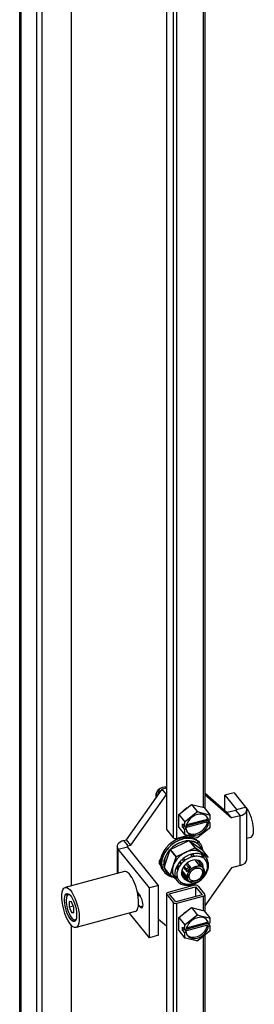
# Model space of a CAD drawing. Extents: x 807 to 1172, y 30 to 260.
# Tile 210 of 214: x 1085.61 to 1089.2, y 215.46 to 230.51. Entities that reach past the tile are written whole.
import ezdxf

# ---------------------------------------------------------------- set-up
doc = ezdxf.new("R2010")
doc.units = 0
doc.header["$LTSCALE"] = 4
doc.header["$MEASUREMENT"] = 0
doc.layers.get('0').update_dxf_attribs({"linetype": 'CONTINUOUS'})

msp = doc.modelspace()

# ---------------------------------------------------------------- linework, layer by layer
for p, q in [((1085.61, 195.67), (1085.61, 239.275)), ((1085.626, 239.252), (1085.626, 195.612)), ((1085.868, 238.952), (1085.868, 195.312)), ((1085.948, 238.973), (1085.948, 195.333)), ((1086.396, 238.762), (1086.396, 217.267)), ((1087.853, 238), (1087.853, 218.137)), ((1087.857, 218.126), (1087.857, 237.989)), ((1088.415, 236.326), (1088.415, 218.467)), ((1088.44, 236.333), (1088.44, 218.449)), ((1087.956, 236.229), (1087.956, 218.004)), ((1088.012, 217.992), (1088.012, 236.025)), ((1087.244, 217.973), (1087.787, 218.744)), ((1087.853, 218.762), (1087.787, 218.744)), ((1087.852, 218.663), (1087.787, 218.744)), ((1088.44, 218.69), (1088.782, 218.387)), ((1088.887, 218.691), (1088.747, 218.653)), ((1088.887, 218.691), (1089.063, 218.473)), ((1087.31, 217.892), (1087.852, 218.663)), ((1087.853, 218.663), (1087.852, 218.663)), ((1088.44, 218.666), (1088.848, 218.306)), ((1088.747, 218.653), (1088.923, 218.435)), ((1088.747, 218.418), (1088.747, 218.653)), ((1088.044, 218.361), (1088.235, 218.512)), ((1088.144, 218.259), (1088.314, 218.393)), ((1088.235, 218.512), (1088.427, 218.464)), ((1088.235, 218.512), (1088.323, 218.404)), ((1088.335, 218.399), (1088.506, 218.356)), ((1088.427, 218.464), (1088.515, 218.356)), ((1088.915, 218.422), (1088.782, 218.387)), ((1088.848, 218.306), (1088.782, 218.387)), ((1088.915, 218.422), (1088.98, 218.341)), ((1088.923, 218.435), (1089.063, 218.473)), ((1088.923, 218.427), (1088.923, 218.435)), ((1089.079, 217.67), (1089.079, 218.431)), ((1088.044, 218.162), (1088.044, 218.361)), ((1088.044, 218.361), (1088.131, 218.252)), ((1088.133, 218.172), (1088.133, 218.239)), ((1088.48, 218.247), (1088.138, 218.155)), ((1088.155, 218.186), (1088.483, 218.274)), ((1088.16, 218.204), (1088.48, 218.29)), ((1088.48, 218.29), (1088.496, 218.27)), ((1088.496, 218.227), (1088.48, 218.247)), ((1088.483, 218.286), (1088.483, 218.274)), ((1088.483, 218.274), (1088.516, 218.232)), ((1088.496, 218.27), (1088.516, 218.276)), ((1088.516, 218.232), (1088.496, 218.227)), ((1088.516, 218.343), (1088.516, 218.276)), ((1088.516, 218.232), (1088.516, 218.165)), ((1088.98, 218.341), (1088.848, 218.306)), ((1088.98, 217.58), (1088.98, 218.341)), ((1087.857, 218.126), (1087.956, 218.004)), ((1088.044, 218.162), (1088.131, 218.053)), ((1088.1, 218.171), (1088.1, 218.214)), ((1088.1, 218.214), (1088.133, 218.172)), ((1088.1, 218.171), (1088.128, 218.178)), ((1088.133, 218.129), (1088.1, 218.171)), ((1088.133, 218.172), (1088.154, 218.178)), ((1088.154, 218.135), (1088.133, 218.129)), ((1088.133, 218.062), (1088.133, 218.129)), ((1088.138, 218.155), (1088.154, 218.135)), ((1088.506, 218.146), (1088.335, 218.011)), ((1087.198, 217.96), (1087.244, 217.973)), ((1087.198, 217.96), (1087.264, 217.879)), ((1087.31, 217.892), (1087.244, 217.973)), ((1087.909, 217.826), (1088.198, 217.961)), ((1088.184, 218.038), (1088.012, 217.992)), ((1088.314, 218.006), (1088.144, 218.048)), ((1088.198, 217.961), (1088.29, 217.847)), ((1088.198, 217.961), (1088.397, 217.817)), ((1088.29, 217.847), (1088.198, 217.961)), ((1088.314, 217.972), (1088.331, 217.951)), ((1088.331, 217.951), (1088.325, 217.918)), ((1088.325, 217.918), (1088.331, 217.951)), ((1089.079, 217.997), (1089.143, 218.014)), ((1087.099, 217.871), (1087.099, 217.456)), ((1087.115, 217.829), (1087.256, 217.866)), ((1087.592, 217.238), (1087.115, 217.829)), ((1087.115, 217.46), (1087.115, 217.829)), ((1087.733, 217.276), (1087.256, 217.866)), ((1087.264, 217.879), (1087.31, 217.892)), ((1087.264, 217.857), (1087.264, 217.879)), ((1087.818, 217.548), (1087.909, 217.826)), ((1087.909, 217.826), (1088, 217.713)), ((1088, 217.713), (1087.909, 217.826)), ((1088.29, 217.847), (1088, 217.713)), ((1088, 217.713), (1088.145, 217.78)), ((1088.145, 217.78), (1088.29, 217.847)), ((1088.29, 217.847), (1088.389, 217.775)), ((1088.489, 217.703), (1088.29, 217.847)), ((1088.397, 217.817), (1088.489, 217.703)), ((1088, 217.713), (1087.91, 217.434)), ((1087.955, 217.574), (1088, 217.713)), ((1088.049, 217.629), (1088.074, 217.598)), ((1088.054, 217.721), (1088.054, 217.721)), ((1088.059, 217.642), (1088.084, 217.611)), ((1088.075, 217.738), (1088.075, 217.738)), ((1088.116, 217.644), (1088.092, 217.674)), ((1088.137, 217.661), (1088.113, 217.691)), ((1088.218, 217.748), (1088.244, 217.716)), ((1088.246, 217.756), (1088.274, 217.722)), ((1088.286, 217.664), (1088.35, 217.585)), ((1088.322, 217.662), (1088.371, 217.601)), ((1088.389, 217.775), (1088.427, 217.729)), ((1087.212, 217.486), (1086.306, 217.243)), ((1087.807, 217.497), (1087.824, 217.476)), ((1087.91, 217.434), (1087.818, 217.548)), ((1087.91, 217.434), (1087.955, 217.574)), ((1087.964, 217.597), (1087.964, 217.597)), ((1088.029, 217.516), (1088.001, 217.55)), ((1088.036, 217.533), (1088.009, 217.567)), ((1088.02, 217.587), (1088.046, 217.554)), ((1088.046, 217.554), (1088.02, 217.587)), ((1088.088, 217.502), (1088.166, 217.405)), ((1088.166, 217.405), (1088.088, 217.502)), ((1088.11, 217.553), (1088.167, 217.483)), ((1088.119, 217.567), (1088.16, 217.517)), ((1088.19, 217.552), (1088.15, 217.602)), ((1088.226, 217.551), (1088.171, 217.619)), ((1088.405, 217.553), (1088.419, 217.536)), ((1088.408, 217.47), (1088.416, 217.483)), ((1088.416, 217.483), (1088.408, 217.47)), ((1088.438, 217.478), (1088.415, 217.507)), ((1088.415, 217.507), (1088.438, 217.478)), ((1088.848, 217.544), (1088.44, 216.964)), ((1088.98, 217.58), (1088.848, 217.544)), ((1087.891, 217.446), (1087.862, 217.441)), ((1087.862, 217.441), (1087.891, 217.446)), ((1087.992, 217.375), (1087.91, 217.434)), ((1087.979, 217.391), (1088.017, 217.344)), ((1088.047, 217.316), (1088.009, 217.362)), ((1088.167, 217.371), (1088.083, 217.475)), ((1088.16, 217.354), (1088.083, 217.449)), ((1088.167, 217.37), (1088.167, 217.37)), ((1088.171, 217.365), (1088.185, 217.347)), ((1088.174, 217.418), (1088.196, 217.413)), ((1088.196, 217.413), (1088.174, 217.418)), ((1087.733, 217.276), (1087.592, 217.238)), ((1087.592, 216.476), (1087.592, 217.238)), ((1087.733, 216.514), (1087.733, 217.276)), ((1088.281, 217.277), (1087.877, 217.168)), ((1087.895, 217.146), (1088.298, 217.255)), ((1088.298, 217.255), (1088.398, 217.132)), ((1088.298, 217.255), (1088.298, 217.106)), ((1088.337, 217.265), (1088.436, 217.143)), ((1086.331, 217.114), (1086.34, 217.132)), ((1086.404, 217.023), (1086.367, 217.027)), ((1086.367, 217.027), (1086.367, 216.946)), ((1087.41, 217.166), (1087.452, 217.114)), ((1087.418, 217.128), (1087.425, 217.13)), ((1087.418, 217.123), (1087.424, 217.12)), ((1087.438, 217.116), (1087.448, 217.119)), ((1087.853, 217.146), (1087.853, 197.283)), ((1087.857, 197.273), (1087.857, 217.136)), ((1087.857, 217.136), (1087.956, 217.013)), ((1087.994, 217.024), (1087.895, 217.146)), ((1088.398, 217.132), (1087.994, 217.024)), ((1088.012, 217.002), (1088.415, 217.11)), ((1088.415, 217.11), (1088.415, 216.89)), ((1088.44, 217.132), (1088.44, 216.871)), ((1086.367, 216.946), (1086.429, 216.962)), ((1086.367, 216.946), (1086.404, 216.86)), ((1086.44, 216.937), (1086.404, 217.023)), ((1086.44, 216.855), (1086.44, 216.937)), ((1087.452, 216.948), (1087.427, 216.98)), ((1087.493, 216.96), (1087.452, 216.948)), ((1087.956, 217.013), (1087.956, 198.632)), ((1088.012, 198.959), (1088.012, 217.002)), ((1088.044, 216.784), (1088.235, 216.935)), ((1088.235, 216.935), (1088.427, 216.887)), ((1088.235, 216.935), (1088.323, 216.826)), ((1088.427, 216.887), (1088.515, 216.778)), ((1086.404, 216.86), (1086.44, 216.869)), ((1086.404, 216.86), (1086.44, 216.855)), ((1086.427, 216.755), (1086.444, 216.744)), ((1087.376, 216.875), (1086.471, 216.631)), ((1087.592, 216.476), (1087.289, 216.852)), ((1087.852, 216.651), (1087.733, 216.756)), ((1088.044, 216.584), (1088.044, 216.784)), ((1088.044, 216.784), (1088.131, 216.675)), ((1088.144, 216.681), (1088.314, 216.816)), ((1088.335, 216.821), (1088.506, 216.779)), ((1088.516, 216.765), (1088.516, 216.698)), ((1086.396, 216.67), (1086.396, 196.427)), ((1087.853, 216.651), (1087.852, 216.651)), ((1088.044, 216.584), (1088.131, 216.475)), ((1088.1, 216.593), (1088.1, 216.636)), ((1088.1, 216.636), (1088.133, 216.595)), ((1088.1, 216.593), (1088.128, 216.601)), ((1088.133, 216.552), (1088.1, 216.593)), ((1088.133, 216.595), (1088.133, 216.662)), ((1088.133, 216.595), (1088.154, 216.6)), ((1088.48, 216.669), (1088.138, 216.577)), ((1088.138, 216.577), (1088.154, 216.557)), ((1088.155, 216.608), (1088.483, 216.696)), ((1088.16, 216.626), (1088.48, 216.712)), ((1088.48, 216.712), (1088.496, 216.692)), ((1088.496, 216.649), (1088.48, 216.669)), ((1088.483, 216.708), (1088.483, 216.696)), ((1088.483, 216.696), (1088.516, 216.655)), ((1088.496, 216.692), (1088.516, 216.698)), ((1088.516, 216.655), (1088.496, 216.649)), ((1088.516, 216.655), (1088.516, 216.588)), ((1087.733, 216.514), (1087.592, 216.476)), ((1088.154, 216.557), (1088.133, 216.552)), ((1088.133, 216.484), (1088.133, 216.552)), ((1088.314, 216.428), (1088.144, 216.471)), ((1088.506, 216.568), (1088.335, 216.434)), ((1088.415, 216.497), (1088.415, 198.598)), ((1088.44, 216.516), (1088.44, 198.605))]:
    msp.add_line(p, q)
for centre, major_axis, ratio, start_param, end_param in [((1087.797, 218.678), (-0.0925, -0.0747), 0.739997, 3.631298, 6.114448), ((1087.296, 218.712), (-0.376, -0.304), 0.739997, 2.146954, 2.341579), ((1087.304, 218.704), (0.389, 0.314), 0.739997, 5.299674, 5.539217), ((1087.76, 218.724), (-0.0925, -0.0747), 0.739997, 0.343095, 0.484597), ((1088.214, 218.34), (0.132, 0.106), 0.739997, 1.331966, 1.779411), ((1088.325, 218.202), (-0.185, -0.149), 0.739997, 4.124237, 4.223128), ((1088.908, 218.431), (0.0167, 0), 0.57735, 5.148721, 6.719518), ((1088.908, 218.431), (0.172, 0), 0.57735, 5.148721, 6.719518), ((1089.078, 218.255), (0.065, -0.241), 0.345066, 0, 2.706171), ((1088.325, 218.202), (-0.185, -0.149), 0.739997, 5.171435, 5.270326), ((1088.325, 218.202), (0.148, 0.12), 0.739997, 5.883818, 8.746732), ((1088.309, 218.222), (-0.148, -0.12), 0.739997, 0.091019, 2.463547), ((1088.309, 218.222), (0.148, 0.12), 0.739997, 5.883818, 6.192166), ((1088.325, 218.202), (0.185, 0.149), 0.739997, 6.218632, 6.317523), ((1087.895, 218.137), (-0.0423, 0), 0.57735, 0, 0.436332), ((1088.325, 218.202), (-0.148, -0.12), 0.739997, 5.883818, 8.746732), ((1088.325, 218.202), (0.185, 0.149), 0.739997, 5.171435, 5.270326), ((1087.271, 217.871), (-0.172, 0), 0.57735, 5.148721, 6.719518), ((1088.08, 217.717), (-0.272, -0.22), 0.739997, 3.340195, 6.283185), ((1088.096, 217.696), (0.272, 0.22), 0.739997, 0.198603, 3.340195), ((1088.096, 217.696), (-0.272, -0.22), 0.739997, 3.340195, 6.481788), ((1088.108, 217.682), (-0.251, -0.203), 0.739997, 3.8847, 4.890085), ((1087.994, 218.014), (0.0423, 0), 0.57735, 3.577925, 5.148721), ((1088.325, 218.202), (-0.185, -0.149), 0.739997, 6.218632, 6.317523), ((1088.108, 217.682), (0.251, 0.203), 0.739997, 0.198603, 0.701294), ((1088.325, 218.202), (0.185, 0.149), 0.739997, 4.124237, 4.223128), ((1088.096, 217.696), (0.272, 0.22), 0.739997, 5.800659, 6.481788), ((1087.271, 217.871), (-0.0167, 0), 0.57735, 5.148721, 6.719518), ((1088.108, 217.682), (-0.251, -0.203), 0.739997, 4.931898, 5.937282), ((1088.199, 217.569), (-0.22, -0.178), 0.739997, 3.340195, 6.283185), ((1088.237, 217.522), (0.22, 0.178), 0.739997, 0.198603, 3.340195), ((1088.108, 217.682), (0.251, 0.203), 0.739997, 5.979096, 6.481788), ((1087.807, 217.645), (-0.0583, -0.0471), 0.739997, 4.795554, 6.685044), ((1088.249, 217.508), (0.143, 0.115), 0.739997, 0.198604, 3.340194), ((1088.108, 217.682), (0.251, 0.203), 0.739997, 5.209665, 5.303064), ((1088.096, 217.696), (-0.272, -0.22), 0.739997, 2.027161, 2.115027), ((1088.249, 217.508), (0.143, 0.115), 0.739997, 5.670628, 6.481786), ((1088.108, 217.682), (0.251, 0.203), 0.739997, 5.551589, 5.682917), ((1088.108, 217.682), (0.251, 0.203), 0.739997, 5.745826, 5.768351), ((1088.096, 217.696), (-0.272, -0.22), 0.739997, 2.3428, 2.458332), ((1088.096, 217.696), (-0.272, -0.22), 0.739997, 2.487518, 2.52379), ((1088.408, 217.709), (0.0161, 0.0223), 0.659389, 4.534943, 6.105739), ((1088.249, 217.508), (0.199, 0.161), 0.739997, 5.016493, 6.481788), ((1088.237, 217.522), (0.22, 0.178), 0.739997, 0, 0.198603), ((1088.908, 217.67), (0.172, 0), 0.57735, 5.148721, 6.283185), ((1087.294, 217.181), (0.082, -0.306), 0.345066, 0, 3.141593), ((1087.773, 217.687), (-0.0583, -0.0471), 0.739997, 0.506095, 0.874005), ((1088.108, 217.682), (-0.251, -0.203), 0.739997, 5.995428, 6.481788), ((1088.281, 217.468), (0.13, 0.105), 0.739997, 1.675591, 1.959385), ((1088.302, 217.442), (0.117, 0.094), 0.739997, 5.744479, 8.886072), ((1088.288, 217.459), (0.117, 0.094), 0.739997, 1.508085, 2.126929), ((1088.302, 217.442), (0.0907, 0.0733), 0.739997, 5.744479, 8.886072), ((1088.288, 217.459), (0.117, 0.094), 0.739997, 0, 0.556096), ((1088.281, 217.468), (0.13, 0.105), 0.739997, 0.104795, 0.388589), ((1088.096, 217.696), (-0.272, -0.22), 0.739997, 0.198603, 0.56338), ((1088.108, 217.682), (-0.251, -0.203), 0.739997, 0.198603, 0.287757), ((1088.108, 217.682), (0.251, 0.203), 0.739997, 3.659523, 3.65953), ((1088.108, 217.682), (0.251, 0.203), 0.739997, 3.741861, 3.873188), ((1088.096, 217.696), (-0.272, -0.22), 0.739997, 0.683261, 0.798804), ((1088.199, 217.569), (-0.22, -0.178), 0.739997, 0.143516, 0.198603), ((1088.108, 217.682), (0.251, 0.203), 0.739997, 4.121714, 4.174137), ((1088.096, 217.696), (-0.272, -0.22), 0.739997, 1.026566, 1.077447), ((1088.249, 217.508), (-0.143, -0.115), 0.739997, 0.198604, 0.441519), ((1088.281, 217.468), (-0.13, -0.105), 0.739997, 0.104795, 0.388589), ((1088.302, 217.442), (-0.117, -0.094), 0.739997, 5.744479, 8.886072), ((1088.288, 217.459), (-0.117, -0.094), 0.739997, 6.220437, 6.283185), ((1088.288, 217.459), (-0.117, -0.094), 0.739997, 0.101166, 0.556096), ((1088.302, 217.442), (-0.0907, -0.0733), 0.739997, 5.744479, 8.886072), ((1088.288, 217.459), (-0.117, -0.094), 0.739997, 1.508085, 2.126929), ((1088.065, 217.336), (-0.0161, -0.0223), 0.659389, 6.105739, 7.676535), ((1088.237, 217.522), (-0.22, -0.178), 0.739997, 0.198603, 0.230905), ((1088.249, 217.508), (-0.199, -0.161), 0.739997, 0.198603, 1.266692), ((1088.298, 217.255), (0.0423, 0), 0.57735, 0.436332, 2.007129), ((1086.404, 216.941), (-0.052, 0.193), 0.345066, 5.925715, 9.782248), ((1086.419, 216.945), (-0.056, 0.209), 0.345066, 0.173046, 0.376478), ((1087.403, 217.21), (0.0234, -0.0869), 0.345066, 6.03629, 6.688987), ((1087.412, 217.213), (0.026, -0.0965), 0.345066, 5.906712, 6.546998), ((1087.403, 217.21), (0.0217, -0.0804), 0.345066, 0, 0.361293), ((1087.452, 217.031), (0.0264, -0.0981), 0.345066, 5.620631, 8.762224), ((1087.895, 217.146), (-0.0423, 0), 0.57735, 5.148721, 6.719518), ((1088.398, 217.132), (0.0423, 0), 0.57735, 5.148721, 6.719518), ((1087.994, 217.024), (-0.0423, 0), 0.57735, 0.436332, 2.007129), ((1088.214, 216.762), (0.132, 0.106), 0.739997, 1.331966, 1.779411), ((1086.419, 216.945), (0.056, -0.209), 0.345066, 5.906707, 6.11014), ((1088.325, 216.625), (0.148, 0.12), 0.739997, 5.883818, 8.746732), ((1088.325, 216.625), (-0.185, -0.149), 0.739997, 4.124237, 4.223128), ((1088.309, 216.645), (0.148, 0.12), 0.739997, 5.883818, 6.192166), ((1088.325, 216.625), (0.185, 0.149), 0.739997, 6.218632, 6.317523), ((1088.325, 216.625), (-0.185, -0.149), 0.739997, 5.171435, 5.270326), ((1088.325, 216.625), (-0.148, -0.12), 0.739997, 5.883818, 8.746732), ((1088.309, 216.645), (-0.148, -0.12), 0.739997, 0.091019, 2.463547), ((1088.325, 216.625), (0.185, 0.149), 0.739997, 5.171435, 5.270326), ((1088.325, 216.625), (-0.185, -0.149), 0.739997, 6.218632, 6.317523), ((1088.325, 216.625), (0.185, 0.149), 0.739997, 4.124237, 4.223128)]:
    msp.add_ellipse(centre, major_axis=major_axis, ratio=ratio, start_param=start_param, end_param=end_param)
for major_axis in [(0.082, -0.306), (0.057, -0.212)]:
    msp.add_ellipse((1086.388, 216.937), major_axis=major_axis, ratio=0.345066)
for points, knots in [([(1087.747, 218.74), (1087.746, 218.741), (1087.745, 218.742), (1087.743, 218.743), (1087.742, 218.744), (1087.741, 218.744), (1087.74, 218.745)], [0, 0, 0, 0, 0.25, 0.25, 0.25, 0.4027131, 0.4027131, 0.4027131, 0.4027131]), ([(1087.74, 218.745), (1087.741, 218.744), (1087.742, 218.744), (1087.743, 218.743), (1087.745, 218.742), (1087.746, 218.741), (1087.747, 218.74)], [0.5962294, 0.5962294, 0.5962294, 0.5962294, 0.75, 0.75, 0.75, 1, 1, 1, 1]), ([(1087.747, 218.74), (1087.747, 218.741), (1087.747, 218.741), (1087.747, 218.742), (1087.747, 218.742), (1087.747, 218.742), (1087.747, 218.742), (1087.747, 218.743), (1087.747, 218.743), (1087.747, 218.743), (1087.747, 218.743), (1087.747, 218.743), (1087.747, 218.743), (1087.747, 218.743), (1087.747, 218.743), (1087.747, 218.743), (1087.747, 218.743), (1087.747, 218.743), (1087.747, 218.744), (1087.747, 218.744), (1087.747, 218.745), (1087.747, 218.746), (1087.746, 218.747), (1087.746, 218.748), (1087.745, 218.749)], [0, 0, 0, 0, 0.0825542, 0.0825542, 0.0825542, 0.1013328, 0.1013328, 0.1013328, 0.1196611, 0.1196611, 0.1196611, 0.1242595, 0.1242595, 0.1242595, 0.133543, 0.133543, 0.133543, 0.1481001, 0.1481001, 0.1481001, 0.25, 0.25, 0.25, 0.4150022, 0.4150022, 0.4150022, 0.4150022]), ([(1087.807, 217.497), (1087.803, 217.502), (1087.8, 217.507), (1087.796, 217.513), (1087.79, 217.523), (1087.784, 217.533), (1087.779, 217.544), (1087.775, 217.555), (1087.771, 217.567), (1087.768, 217.579), (1087.766, 217.591), (1087.764, 217.603), (1087.763, 217.616), (1087.762, 217.629), (1087.762, 217.642), (1087.764, 217.655), (1087.765, 217.669), (1087.767, 217.682), (1087.77, 217.696), (1087.773, 217.709), (1087.777, 217.723), (1087.782, 217.736), (1087.787, 217.75), (1087.793, 217.763), (1087.8, 217.777), (1087.807, 217.79), (1087.815, 217.803), (1087.823, 217.816), (1087.832, 217.829), (1087.841, 217.841), (1087.851, 217.853), (1087.861, 217.865), (1087.872, 217.877), (1087.883, 217.888), (1087.894, 217.899), (1087.906, 217.91), (1087.919, 217.92), (1087.931, 217.93), (1087.944, 217.939), (1087.957, 217.948), (1087.971, 217.956), (1087.984, 217.964), (1087.998, 217.971), (1088.012, 217.978), (1088.027, 217.985), (1088.041, 217.99), (1088.055, 217.996), (1088.07, 218), (1088.084, 218.004), (1088.099, 218.008), (1088.113, 218.01), (1088.127, 218.012), (1088.142, 218.014), (1088.156, 218.015), (1088.169, 218.015), (1088.183, 218.015), (1088.197, 218.014), (1088.21, 218.012), (1088.223, 218.011), (1088.236, 218.008), (1088.248, 218.004), (1088.26, 218.001), (1088.272, 217.996), (1088.283, 217.991), (1088.294, 217.985), (1088.305, 217.979), (1088.314, 217.972)], [0.0634455, 0.0634455, 0.0634455, 0.0634455, 0.0869565, 0.0869565, 0.0869565, 0.1304348, 0.1304348, 0.1304348, 0.173913, 0.173913, 0.173913, 0.2173913, 0.2173913, 0.2173913, 0.2608696, 0.2608696, 0.2608696, 0.3043478, 0.3043478, 0.3043478, 0.3478261, 0.3478261, 0.3478261, 0.3913043, 0.3913043, 0.3913043, 0.4347826, 0.4347826, 0.4347826, 0.4782609, 0.4782609, 0.4782609, 0.5217391, 0.5217391, 0.5217391, 0.5652174, 0.5652174, 0.5652174, 0.6086957, 0.6086957, 0.6086957, 0.6521739, 0.6521739, 0.6521739, 0.6956522, 0.6956522, 0.6956522, 0.7391304, 0.7391304, 0.7391304, 0.7826087, 0.7826087, 0.7826087, 0.826087, 0.826087, 0.826087, 0.8695652, 0.8695652, 0.8695652, 0.9130435, 0.9130435, 0.9130435, 0.9565217, 0.9565217, 0.9565217, 1, 1, 1, 1]), ([(1087.915, 217.829), (1087.924, 217.839), (1087.934, 217.848), (1087.944, 217.857), (1087.955, 217.867), (1087.967, 217.876), (1087.98, 217.885), (1087.993, 217.894), (1088.005, 217.902), (1088.019, 217.91), (1088.032, 217.917), (1088.046, 217.924), (1088.059, 217.929), (1088.073, 217.935), (1088.087, 217.94), (1088.101, 217.944), (1088.115, 217.948), (1088.129, 217.951), (1088.143, 217.954), (1088.157, 217.956), (1088.17, 217.957), (1088.184, 217.957), (1088.186, 217.958), (1088.189, 217.958), (1088.191, 217.958)], [0.5066396, 0.5066396, 0.5066396, 0.5066396, 0.5454545, 0.5454545, 0.5454545, 0.5909091, 0.5909091, 0.5909091, 0.6363636, 0.6363636, 0.6363636, 0.6818182, 0.6818182, 0.6818182, 0.7272727, 0.7272727, 0.7272727, 0.7727273, 0.7727273, 0.7727273, 0.8181818, 0.8181818, 0.8181818, 0.8265063, 0.8265063, 0.8265063, 0.8265063]), ([(1088.203, 217.957), (1088.21, 217.957), (1088.217, 217.957), (1088.223, 217.956), (1088.236, 217.954), (1088.249, 217.952), (1088.26, 217.948), (1088.272, 217.945), (1088.284, 217.941), (1088.294, 217.936), (1088.305, 217.931), (1088.315, 217.925), (1088.325, 217.918)], [0.8398131, 0.8398131, 0.8398131, 0.8398131, 0.8636364, 0.8636364, 0.8636364, 0.9090909, 0.9090909, 0.9090909, 0.9545455, 0.9545455, 0.9545455, 1, 1, 1, 1]), ([(1088.314, 217.972), (1088.324, 217.965), (1088.333, 217.958), (1088.341, 217.949), (1088.348, 217.942), (1088.354, 217.934), (1088.36, 217.926)], [0, 0, 0, 0, 0.04347826, 0.04347826, 0.04347826, 0.07994218, 0.07994218, 0.07994218, 0.07994218]), ([(1087.82, 217.554), (1087.82, 217.556), (1087.819, 217.559), (1087.819, 217.561), (1087.817, 217.572), (1087.815, 217.585), (1087.815, 217.597), (1087.815, 217.61), (1087.815, 217.622), (1087.817, 217.635), (1087.819, 217.648), (1087.821, 217.661), (1087.825, 217.674), (1087.828, 217.688), (1087.833, 217.701), (1087.839, 217.714), (1087.844, 217.727), (1087.85, 217.74), (1087.858, 217.752), (1087.865, 217.765), (1087.873, 217.777), (1087.882, 217.79), (1087.89, 217.8), (1087.898, 217.81), (1087.906, 217.82)], [0.1734681, 0.1734681, 0.1734681, 0.1734681, 0.1818182, 0.1818182, 0.1818182, 0.2272727, 0.2272727, 0.2272727, 0.2727273, 0.2727273, 0.2727273, 0.3181818, 0.3181818, 0.3181818, 0.3636364, 0.3636364, 0.3636364, 0.4090909, 0.4090909, 0.4090909, 0.4545455, 0.4545455, 0.4545455, 0.4933346, 0.4933346, 0.4933346, 0.4933346]), ([(1088.145, 217.78), (1088.134, 217.775), (1088.123, 217.769), (1088.113, 217.763), (1088.102, 217.757), (1088.092, 217.75), (1088.082, 217.743), (1088.072, 217.736), (1088.062, 217.728), (1088.053, 217.72), (1088.052, 217.719), (1088.052, 217.718), (1088.051, 217.718)], [0, 0, 0, 0, 0.125, 0.125, 0.125, 0.25, 0.25, 0.25, 0.375, 0.375, 0.375, 0.3840053, 0.3840053, 0.3840053, 0.3840053]), ([(1088.248, 217.809), (1088.247, 217.809), (1088.246, 217.809), (1088.245, 217.809), (1088.234, 217.808), (1088.223, 217.806), (1088.212, 217.803), (1088.2, 217.801), (1088.189, 217.797), (1088.178, 217.794), (1088.167, 217.79), (1088.156, 217.785), (1088.145, 217.78)], [0.6151431, 0.6151431, 0.6151431, 0.6151431, 0.625, 0.625, 0.625, 0.75, 0.75, 0.75, 0.875, 0.875, 0.875, 1, 1, 1, 1]), ([(1088.389, 217.775), (1088.382, 217.781), (1088.374, 217.786), (1088.365, 217.79), (1088.357, 217.794), (1088.348, 217.798), (1088.338, 217.801), (1088.329, 217.804), (1088.319, 217.806), (1088.309, 217.807), (1088.308, 217.808), (1088.307, 217.808), (1088.307, 217.808)], [0, 0, 0, 0, 0.125, 0.125, 0.125, 0.25, 0.25, 0.25, 0.375, 0.375, 0.375, 0.3840087, 0.3840087, 0.3840087, 0.3840087]), ([(1088.325, 217.918), (1088.334, 217.911), (1088.342, 217.904), (1088.35, 217.895), (1088.358, 217.887), (1088.365, 217.878), (1088.371, 217.868), (1088.377, 217.859), (1088.382, 217.848), (1088.387, 217.838), (1088.389, 217.832), (1088.391, 217.826), (1088.393, 217.82)], [0, 0, 0, 0, 0.0454545, 0.0454545, 0.0454545, 0.0909091, 0.0909091, 0.0909091, 0.1363636, 0.1363636, 0.1363636, 0.1601614, 0.1601614, 0.1601614, 0.1601614]), ([(1088.005, 217.668), (1088.005, 217.667), (1088.004, 217.666), (1088.003, 217.666), (1087.996, 217.656), (1087.989, 217.646), (1087.983, 217.636), (1087.977, 217.626), (1087.972, 217.615), (1087.967, 217.605), (1087.962, 217.595), (1087.958, 217.584), (1087.955, 217.574)], [0.6151391, 0.6151391, 0.6151391, 0.6151391, 0.625, 0.625, 0.625, 0.75, 0.75, 0.75, 0.875, 0.875, 0.875, 1, 1, 1, 1]), ([(1088.077, 217.321), (1088.07, 217.327), (1088.063, 217.333), (1088.057, 217.339), (1088.05, 217.346), (1088.045, 217.353), (1088.04, 217.361), (1088.035, 217.368), (1088.031, 217.376), (1088.028, 217.385), (1088.024, 217.393), (1088.022, 217.402), (1088.02, 217.412), (1088.018, 217.421), (1088.017, 217.431), (1088.017, 217.441), (1088.017, 217.45), (1088.017, 217.461), (1088.018, 217.471), (1088.02, 217.481), (1088.022, 217.491), (1088.025, 217.502), (1088.028, 217.512), (1088.031, 217.523), (1088.036, 217.533), (1088.04, 217.543), (1088.045, 217.553), (1088.051, 217.563), (1088.056, 217.573), (1088.063, 217.583), (1088.07, 217.593), (1088.077, 217.602), (1088.085, 217.612), (1088.093, 217.621), (1088.101, 217.629), (1088.11, 217.638), (1088.119, 217.646), (1088.128, 217.654), (1088.137, 217.662), (1088.147, 217.669), (1088.157, 217.676), (1088.168, 217.682), (1088.178, 217.688), (1088.189, 217.694), (1088.199, 217.699), (1088.21, 217.703), (1088.221, 217.708), (1088.232, 217.712), (1088.243, 217.715), (1088.254, 217.718), (1088.265, 217.721), (1088.276, 217.723), (1088.287, 217.724), (1088.298, 217.725), (1088.309, 217.726), (1088.319, 217.726), (1088.33, 217.726), (1088.34, 217.724), (1088.35, 217.723), (1088.36, 217.721), (1088.369, 217.719), (1088.379, 217.716), (1088.388, 217.713), (1088.396, 217.709), (1088.405, 217.704), (1088.413, 217.7), (1088.42, 217.694)], [0, 0, 0, 0, 0.045455, 0.045455, 0.045455, 0.090909, 0.090909, 0.090909, 0.136364, 0.136364, 0.136364, 0.181818, 0.181818, 0.181818, 0.227273, 0.227273, 0.227273, 0.272727, 0.272727, 0.272727, 0.318182, 0.318182, 0.318182, 0.363636, 0.363636, 0.363636, 0.409091, 0.409091, 0.409091, 0.454545, 0.454545, 0.454545, 0.5, 0.5, 0.5, 0.545455, 0.545455, 0.545455, 0.590909, 0.590909, 0.590909, 0.636364, 0.636364, 0.636364, 0.681818, 0.681818, 0.681818, 0.727273, 0.727273, 0.727273, 0.772727, 0.772727, 0.772727, 0.818182, 0.818182, 0.818182, 0.863636, 0.863636, 0.863636, 0.909091, 0.909091, 0.909091, 0.954545, 0.954545, 0.954545, 1, 1, 1, 1]), ([(1088.049, 217.313), (1088.068, 217.3), (1088.089, 217.29), (1088.137, 217.278), (1088.163, 217.276), (1088.217, 217.28), (1088.245, 217.286), (1088.3, 217.306), (1088.327, 217.32), (1088.376, 217.355), (1088.399, 217.375), (1088.439, 217.421), (1088.456, 217.446), (1088.481, 217.498), (1088.49, 217.524), (1088.497, 217.577), (1088.497, 217.603), (1088.486, 217.651), (1088.477, 217.673), (1088.461, 217.695), (1088.459, 217.698), (1088.457, 217.7)], [0.736035, 0.736035, 0.736035, 0.736035, 1.037443, 1.037443, 1.353336, 1.353336, 1.68016, 1.68016, 2.010493, 2.010493, 2.341283, 2.341283, 2.672015, 2.672015, 3.001533, 3.001533, 3.32467, 3.32467, 3.633227, 3.633227, 3.679025, 3.679025, 3.679025, 3.679025]), ([(1088.266, 217.732), (1088.266, 217.733), (1088.266, 217.734), (1088.266, 217.736), (1088.265, 217.743), (1088.264, 217.751), (1088.262, 217.758), (1088.262, 217.758), (1088.261, 217.759), (1088.261, 217.759)], [0.77996439, 0.77996439, 0.77996439, 0.77996439, 0.78947368, 0.78947368, 0.78947368, 0.84210526, 0.84210526, 0.84210526, 0.84491782, 0.84491782, 0.84491782, 0.84491782]), ([(1088.4, 217.745), (1088.4, 217.74), (1088.399, 217.734), (1088.399, 217.729), (1088.398, 217.722), (1088.397, 217.716), (1088.395, 217.709)], [0.25439316, 0.25439316, 0.25439316, 0.25439316, 0.27272727, 0.27272727, 0.27272727, 0.29617653, 0.29617653, 0.29617653, 0.29617653]), ([(1088.401, 217.767), (1088.401, 217.767), (1088.401, 217.767), (1088.401, 217.767), (1088.401, 217.765), (1088.401, 217.763), (1088.401, 217.761)], [0.227211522, 0.227211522, 0.227211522, 0.227211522, 0.227272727, 0.227272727, 0.227272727, 0.234377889, 0.234377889, 0.234377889, 0.234377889]), ([(1088.42, 217.694), (1088.427, 217.689), (1088.434, 217.683), (1088.44, 217.677), (1088.447, 217.67), (1088.452, 217.663), (1088.457, 217.655), (1088.462, 217.648), (1088.466, 217.639), (1088.469, 217.631), (1088.473, 217.622), (1088.475, 217.613), (1088.477, 217.604), (1088.479, 217.595), (1088.48, 217.585), (1088.48, 217.575), (1088.48, 217.565), (1088.48, 217.555), (1088.479, 217.545), (1088.477, 217.535), (1088.475, 217.524), (1088.472, 217.514), (1088.469, 217.504), (1088.466, 217.493), (1088.462, 217.483), (1088.457, 217.473), (1088.452, 217.462), (1088.446, 217.452), (1088.441, 217.442), (1088.434, 217.433), (1088.427, 217.423), (1088.425, 217.421), (1088.423, 217.418), (1088.422, 217.416)], [0, 0, 0, 0, 0.0454545, 0.0454545, 0.0454545, 0.0909091, 0.0909091, 0.0909091, 0.1363636, 0.1363636, 0.1363636, 0.1818182, 0.1818182, 0.1818182, 0.2272727, 0.2272727, 0.2272727, 0.2727273, 0.2727273, 0.2727273, 0.3181818, 0.3181818, 0.3181818, 0.3636364, 0.3636364, 0.3636364, 0.4090909, 0.4090909, 0.4090909, 0.4545455, 0.4545455, 0.4545455, 0.4664185, 0.4664185, 0.4664185, 0.4664185]), ([(1087.891, 217.446), (1087.882, 217.453), (1087.873, 217.461), (1087.865, 217.469), (1087.857, 217.477), (1087.85, 217.486), (1087.844, 217.496), (1087.838, 217.506), (1087.833, 217.516), (1087.829, 217.527), (1087.827, 217.531), (1087.825, 217.536), (1087.824, 217.54)], [0, 0, 0, 0, 0.0454545, 0.0454545, 0.0454545, 0.0909091, 0.0909091, 0.0909091, 0.1363636, 0.1363636, 0.1363636, 0.1549631, 0.1549631, 0.1549631, 0.1549631]), ([(1087.955, 217.574), (1087.951, 217.563), (1087.949, 217.553), (1087.947, 217.542), (1087.945, 217.532), (1087.943, 217.521), (1087.943, 217.511), (1087.942, 217.501), (1087.943, 217.491), (1087.943, 217.481), (1087.944, 217.471), (1087.946, 217.462), (1087.948, 217.452), (1087.951, 217.443), (1087.954, 217.434), (1087.958, 217.426), (1087.962, 217.417), (1087.966, 217.409), (1087.971, 217.402), (1087.976, 217.394), (1087.982, 217.387), (1087.988, 217.38), (1087.992, 217.377), (1087.996, 217.373), (1088, 217.37)], [0, 0, 0, 0, 0.125, 0.125, 0.125, 0.25, 0.25, 0.25, 0.375, 0.375, 0.375, 0.5, 0.5, 0.5, 0.625, 0.625, 0.625, 0.75, 0.75, 0.75, 0.875, 0.875, 0.875, 0.9472977, 0.9472977, 0.9472977, 0.9472977]), ([(1088.16, 217.517), (1088.163, 217.506), (1088.165, 217.496), (1088.166, 217.487), (1088.167, 217.485), (1088.167, 217.484), (1088.167, 217.483)], [0, 0, 0, 0, 0.25, 0.25, 0.25, 0.2859365, 0.2859365, 0.2859365, 0.2859365]), ([(1088.167, 217.483), (1088.167, 217.486), (1088.166, 217.489), (1088.165, 217.492), (1088.164, 217.5), (1088.162, 217.508), (1088.16, 217.517)], [0.7204274, 0.7204274, 0.7204274, 0.7204274, 0.8, 0.8, 0.8, 1, 1, 1, 1]), ([(1088.226, 217.551), (1088.226, 217.551), (1088.226, 217.551), (1088.225, 217.551), (1088.214, 217.551), (1088.203, 217.551), (1088.19, 217.552)], [0.8561369, 0.8561369, 0.8561369, 0.8561369, 0.8571429, 0.8571429, 0.8571429, 1, 1, 1, 1]), ([(1088.19, 217.552), (1088.2, 217.552), (1088.21, 217.551), (1088.219, 217.551), (1088.221, 217.551), (1088.223, 217.551), (1088.226, 217.551)], [0, 0, 0, 0, 0.1111111, 0.1111111, 0.1111111, 0.1404558, 0.1404558, 0.1404558, 0.1404558]), ([(1088.196, 217.413), (1088.196, 217.419), (1088.197, 217.426), (1088.198, 217.432), (1088.2, 217.439), (1088.202, 217.445), (1088.204, 217.452), (1088.207, 217.458), (1088.21, 217.465), (1088.214, 217.471), (1088.218, 217.477), (1088.222, 217.483), (1088.227, 217.489), (1088.232, 217.495), (1088.238, 217.5), (1088.243, 217.505), (1088.249, 217.51), (1088.255, 217.515), (1088.262, 217.519), (1088.268, 217.523), (1088.275, 217.526), (1088.281, 217.529), (1088.288, 217.533), (1088.295, 217.535), (1088.302, 217.537), (1088.309, 217.539), (1088.316, 217.54), (1088.323, 217.541), (1088.329, 217.541), (1088.336, 217.541), (1088.343, 217.54), (1088.349, 217.54), (1088.355, 217.539), (1088.361, 217.537), (1088.367, 217.535), (1088.372, 217.532), (1088.377, 217.529), (1088.382, 217.526), (1088.386, 217.522), (1088.39, 217.518), (1088.394, 217.514), (1088.397, 217.509), (1088.4, 217.504), (1088.402, 217.499), (1088.404, 217.494), (1088.406, 217.488), (1088.407, 217.482), (1088.408, 217.476), (1088.408, 217.47)], [0, 0, 0, 0, 0.0625, 0.0625, 0.0625, 0.125, 0.125, 0.125, 0.1875, 0.1875, 0.1875, 0.25, 0.25, 0.25, 0.3125, 0.3125, 0.3125, 0.375, 0.375, 0.375, 0.4375, 0.4375, 0.4375, 0.5, 0.5, 0.5, 0.5625, 0.5625, 0.5625, 0.625, 0.625, 0.625, 0.6875, 0.6875, 0.6875, 0.75, 0.75, 0.75, 0.8125, 0.8125, 0.8125, 0.875, 0.875, 0.875, 0.9375, 0.9375, 0.9375, 1, 1, 1, 1]), ([(1088.32, 217.568), (1088.315, 217.566), (1088.311, 217.564), (1088.306, 217.563), (1088.299, 217.56), (1088.291, 217.558), (1088.283, 217.556), (1088.281, 217.556), (1088.279, 217.556), (1088.277, 217.555)], [0.3426387, 0.3426387, 0.3426387, 0.3426387, 0.4285714, 0.4285714, 0.4285714, 0.5714286, 0.5714286, 0.5714286, 0.606857, 0.606857, 0.606857, 0.606857]), ([(1088.277, 217.555), (1088.28, 217.556), (1088.283, 217.556), (1088.286, 217.557), (1088.292, 217.558), (1088.298, 217.56), (1088.304, 217.562), (1088.309, 217.564), (1088.315, 217.566), (1088.32, 217.568)], [0.3944912, 0.3944912, 0.3944912, 0.3944912, 0.4444444, 0.4444444, 0.4444444, 0.5555556, 0.5555556, 0.5555556, 0.6561691, 0.6561691, 0.6561691, 0.6561691]), ([(1088.371, 217.601), (1088.365, 217.595), (1088.358, 217.59), (1088.35, 217.585), (1088.35, 217.585), (1088.35, 217.585), (1088.35, 217.585)], [0, 0, 0, 0, 0.1428571, 0.1428571, 0.1428571, 0.1438425, 0.1438425, 0.1438425, 0.1438425]), ([(1088.35, 217.585), (1088.352, 217.586), (1088.353, 217.587), (1088.355, 217.588), (1088.36, 217.592), (1088.366, 217.596), (1088.371, 217.601)], [0.8594126, 0.8594126, 0.8594126, 0.8594126, 0.8888889, 0.8888889, 0.8888889, 1, 1, 1, 1]), ([(1088.402, 217.582), (1088.404, 217.573), (1088.405, 217.565), (1088.407, 217.557), (1088.408, 217.554), (1088.408, 217.551), (1088.409, 217.548)], [0, 0, 0, 0, 0.2, 0.2, 0.2, 0.2740068, 0.2740068, 0.2740068, 0.2740068]), ([(1088.409, 217.546), (1088.41, 217.542), (1088.41, 217.538), (1088.411, 217.535), (1088.412, 217.528), (1088.413, 217.522), (1088.414, 217.515), (1088.414, 217.509), (1088.415, 217.504), (1088.415, 217.498), (1088.416, 217.493), (1088.416, 217.488), (1088.416, 217.483)], [0.2957102, 0.2957102, 0.2957102, 0.2957102, 0.4, 0.4, 0.4, 0.6, 0.6, 0.6, 0.8, 0.8, 0.8, 1, 1, 1, 1]), ([(1088.416, 217.483), (1088.416, 217.478), (1088.416, 217.473), (1088.415, 217.469), (1088.415, 217.464), (1088.414, 217.46), (1088.414, 217.456), (1088.413, 217.451), (1088.412, 217.447), (1088.411, 217.443), (1088.41, 217.44), (1088.41, 217.438), (1088.409, 217.436)], [0, 0, 0, 0, 0.2, 0.2, 0.2, 0.4, 0.4, 0.4, 0.6, 0.6, 0.6, 0.7204274, 0.7204274, 0.7204274, 0.7204274]), ([(1088.021, 217.407), (1088.011, 217.407), (1088.002, 217.408), (1087.992, 217.409), (1087.99, 217.409), (1087.987, 217.409), (1087.985, 217.41)], [0.83017038, 0.83017038, 0.83017038, 0.83017038, 0.86363636, 0.86363636, 0.86363636, 0.87195901, 0.87195901, 0.87195901, 0.87195901]), ([(1088.167, 217.371), (1088.167, 217.37), (1088.167, 217.369), (1088.166, 217.368), (1088.165, 217.363), (1088.163, 217.358), (1088.16, 217.354)], [0.7140288, 0.7140288, 0.7140288, 0.7140288, 0.75, 0.75, 0.75, 1, 1, 1, 1]), ([(1088.16, 217.354), (1088.162, 217.358), (1088.164, 217.362), (1088.165, 217.366), (1088.166, 217.367), (1088.167, 217.369), (1088.167, 217.371)], [0, 0, 0, 0, 0.2, 0.2, 0.2, 0.2794533, 0.2794533, 0.2794533, 0.2794533]), ([(1088.174, 217.418), (1088.174, 217.412), (1088.174, 217.406), (1088.173, 217.401), (1088.173, 217.395), (1088.172, 217.389), (1088.171, 217.384), (1088.17, 217.382), (1088.17, 217.38), (1088.17, 217.379)], [0, 0, 0, 0, 0.25, 0.25, 0.25, 0.5, 0.5, 0.5, 0.583633, 0.583633, 0.583633, 0.583633]), ([(1088.17, 217.379), (1088.171, 217.383), (1088.171, 217.386), (1088.172, 217.39), (1088.173, 217.395), (1088.173, 217.399), (1088.174, 217.404), (1088.174, 217.408), (1088.174, 217.413), (1088.174, 217.418)], [0.4121092, 0.4121092, 0.4121092, 0.4121092, 0.6, 0.6, 0.6, 0.8, 0.8, 0.8, 1, 1, 1, 1]), ([(1088.173, 217.445), (1088.173, 217.442), (1088.173, 217.439), (1088.173, 217.437), (1088.174, 217.43), (1088.174, 217.424), (1088.174, 217.418)], [0.6631372, 0.6631372, 0.6631372, 0.6631372, 0.75, 0.75, 0.75, 1, 1, 1, 1]), ([(1088.174, 217.418), (1088.174, 217.423), (1088.174, 217.428), (1088.174, 217.433), (1088.173, 217.437), (1088.173, 217.441), (1088.173, 217.445)], [0, 0, 0, 0, 0.2, 0.2, 0.2, 0.3342262, 0.3342262, 0.3342262, 0.3342262]), ([(1088.408, 217.47), (1088.408, 217.464), (1088.407, 217.458), (1088.406, 217.451), (1088.404, 217.445), (1088.402, 217.438), (1088.4, 217.432), (1088.397, 217.425), (1088.394, 217.419), (1088.39, 217.413), (1088.386, 217.406), (1088.382, 217.4), (1088.377, 217.395), (1088.372, 217.389), (1088.367, 217.383), (1088.361, 217.378), (1088.355, 217.373), (1088.349, 217.369), (1088.342, 217.365), (1088.336, 217.361), (1088.329, 217.357), (1088.323, 217.354), (1088.316, 217.351), (1088.309, 217.348), (1088.302, 217.346), (1088.295, 217.345), (1088.288, 217.343), (1088.281, 217.343), (1088.275, 217.342), (1088.268, 217.342), (1088.262, 217.343), (1088.255, 217.343), (1088.249, 217.345), (1088.243, 217.347), (1088.238, 217.349), (1088.232, 217.351), (1088.227, 217.354), (1088.222, 217.357), (1088.218, 217.361), (1088.214, 217.365), (1088.21, 217.369), (1088.207, 217.374), (1088.204, 217.379), (1088.202, 217.384), (1088.2, 217.39), (1088.198, 217.395), (1088.197, 217.401), (1088.196, 217.407), (1088.196, 217.413)], [0, 0, 0, 0, 0.0625, 0.0625, 0.0625, 0.125, 0.125, 0.125, 0.1875, 0.1875, 0.1875, 0.25, 0.25, 0.25, 0.3125, 0.3125, 0.3125, 0.375, 0.375, 0.375, 0.4375, 0.4375, 0.4375, 0.5, 0.5, 0.5, 0.5625, 0.5625, 0.5625, 0.625, 0.625, 0.625, 0.6875, 0.6875, 0.6875, 0.75, 0.75, 0.75, 0.8125, 0.8125, 0.8125, 0.875, 0.875, 0.875, 0.9375, 0.9375, 0.9375, 1, 1, 1, 1]), ([(1088.35, 217.367), (1088.346, 217.364), (1088.342, 217.362), (1088.338, 217.359), (1088.332, 217.356), (1088.327, 217.353), (1088.321, 217.351), (1088.316, 217.348), (1088.31, 217.346), (1088.304, 217.344), (1088.298, 217.342), (1088.292, 217.341), (1088.286, 217.339), (1088.279, 217.338), (1088.273, 217.337), (1088.266, 217.336), (1088.259, 217.335), (1088.251, 217.334), (1088.244, 217.334), (1088.238, 217.334), (1088.232, 217.334), (1088.226, 217.334)], [0.1404558, 0.1404558, 0.1404558, 0.1404558, 0.2222222, 0.2222222, 0.2222222, 0.3333333, 0.3333333, 0.3333333, 0.4444444, 0.4444444, 0.4444444, 0.5555556, 0.5555556, 0.5555556, 0.6666667, 0.6666667, 0.6666667, 0.7777778, 0.7777778, 0.7777778, 0.8594126, 0.8594126, 0.8594126, 0.8594126]), ([(1088.302, 217.319), (1088.297, 217.317), (1088.292, 217.315), (1088.287, 217.312), (1088.276, 217.308), (1088.265, 217.304), (1088.254, 217.301), (1088.243, 217.297), (1088.232, 217.295), (1088.221, 217.293), (1088.21, 217.291), (1088.199, 217.29), (1088.188, 217.29), (1088.178, 217.29), (1088.167, 217.29), (1088.157, 217.291), (1088.147, 217.293), (1088.137, 217.295), (1088.128, 217.297), (1088.118, 217.3), (1088.109, 217.303), (1088.101, 217.307), (1088.092, 217.311), (1088.084, 217.316), (1088.077, 217.321)], [0.6599517, 0.6599517, 0.6599517, 0.6599517, 0.6818182, 0.6818182, 0.6818182, 0.7272727, 0.7272727, 0.7272727, 0.7727273, 0.7727273, 0.7727273, 0.8181818, 0.8181818, 0.8181818, 0.8636364, 0.8636364, 0.8636364, 0.9090909, 0.9090909, 0.9090909, 0.9545455, 0.9545455, 0.9545455, 1, 1, 1, 1])]:
    msp.add_open_spline(points, degree=3, knots=knots)
for points, weights in [([(1088.314, 218.393), (1088.319, 218.398), (1088.323, 218.404)], [1, 1.00039648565, 1]), ([(1088.323, 218.404), (1088.329, 218.401), (1088.335, 218.399)], [1, 1.00039648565, 1]), ([(1088.131, 218.252), (1088.138, 218.256), (1088.144, 218.259)], [1, 1.00039648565, 1]), ([(1088.133, 218.239), (1088.132, 218.246), (1088.131, 218.252)], [1, 1.00039648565, 1]), ([(1088.506, 218.356), (1088.51, 218.356), (1088.515, 218.356)], [1, 1.00039648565, 1]), ([(1088.515, 218.356), (1088.516, 218.349), (1088.516, 218.343)], [1, 1.00039648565, 1]), ([(1088.515, 218.156), (1088.51, 218.151), (1088.506, 218.146)], [1, 1.00039648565, 1]), ([(1088.516, 218.165), (1088.516, 218.161), (1088.515, 218.156)], [1, 1.00039648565, 1]), ([(1088.131, 218.053), (1088.132, 218.058), (1088.133, 218.062)], [1, 1.00039648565, 1]), ([(1088.144, 218.048), (1088.138, 218.051), (1088.131, 218.053)], [1, 1.00039648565, 1]), ([(1088.323, 218.005), (1088.319, 218.005), (1088.314, 218.006)], [1, 1.00039648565, 1]), ([(1088.335, 218.011), (1088.329, 218.008), (1088.323, 218.005)], [1, 1.00039648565, 1]), ([(1088.16, 217.517), (1088.163, 217.504), (1088.165, 217.492)], [1.28568662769, 1.31608953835, 1.34074086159]), ([(1088.218, 217.551), (1088.205, 217.551), (1088.19, 217.552)], [1.3464272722, 1.31964460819, 1.28568662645]), ([(1088.306, 217.562), (1088.295, 217.559), (1088.284, 217.556)], [1.44331604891, 1.449481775, 1.44330646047]), ([(1088.371, 217.601), (1088.363, 217.594), (1088.355, 217.588)], [1.28568662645, 1.31960829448, 1.34636998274]), ([(1088.165, 217.365), (1088.163, 217.36), (1088.16, 217.354)], [1.34077109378, 1.31610819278, 1.28568665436]), ([(1088.173, 217.437), (1088.174, 217.435), (1088.174, 217.433)], [1.43681266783, 1.43872515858, 1.44025600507]), ([(1088.174, 217.404), (1088.174, 217.403), (1088.173, 217.401)], [1.44025371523, 1.43872187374, 1.43680803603]), ([(1088.314, 216.816), (1088.319, 216.821), (1088.323, 216.826)], [1, 1.00039648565, 1]), ([(1088.323, 216.826), (1088.329, 216.824), (1088.335, 216.821)], [1, 1.00039648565, 1]), ([(1088.506, 216.779), (1088.51, 216.778), (1088.515, 216.778)], [1, 1.00039648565, 1]), ([(1088.515, 216.778), (1088.516, 216.771), (1088.516, 216.765)], [1, 1.00039648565, 1]), ([(1088.131, 216.675), (1088.138, 216.678), (1088.144, 216.681)], [1, 1.00039648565, 1]), ([(1088.133, 216.662), (1088.132, 216.668), (1088.131, 216.675)], [1, 1.00039648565, 1]), ([(1088.515, 216.579), (1088.51, 216.573), (1088.506, 216.568)], [1, 1.00039648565, 1]), ([(1088.516, 216.588), (1088.516, 216.583), (1088.515, 216.579)], [1, 1.00039648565, 1]), ([(1088.131, 216.475), (1088.132, 216.48), (1088.133, 216.484)], [1, 1.00039648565, 1]), ([(1088.144, 216.471), (1088.138, 216.473), (1088.131, 216.475)], [1, 1.00039648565, 1]), ([(1088.323, 216.427), (1088.319, 216.428), (1088.314, 216.428)], [1, 1.00039648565, 1]), ([(1088.335, 216.434), (1088.329, 216.43), (1088.323, 216.427)], [1, 1.00039648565, 1])]:
    msp.add_rational_spline(points, weights, degree=2)
for points in [[(1088.228, 217.806), (1088.228, 217.806), (1088.228, 217.806), (1088.228, 217.806)], [(1088.229, 217.807), (1088.229, 217.807), (1088.229, 217.807), (1088.229, 217.807)], [(1088.373, 217.641), (1088.369, 217.632), (1088.364, 217.624), (1088.36, 217.616)], [(1087.961, 217.59), (1087.961, 217.59), (1087.961, 217.59), (1087.961, 217.59)], [(1087.961, 217.59), (1087.961, 217.59), (1087.961, 217.59), (1087.961, 217.59)], [(1088, 217.548), (1088.002, 217.547), (1088.003, 217.547), (1088.005, 217.546)], [(1087.909, 217.435), (1087.903, 217.438), (1087.897, 217.442), (1087.891, 217.446)], [(1087.964, 217.414), (1087.964, 217.414), (1087.964, 217.414), (1087.964, 217.414)], [(1088.108, 217.418), (1088.103, 217.417), (1088.098, 217.416), (1088.093, 217.415)], [(1088.199, 217.334), (1088.196, 217.334), (1088.193, 217.334), (1088.19, 217.335)]]:
    msp.add_open_spline(points, degree=3)

doc.saveas('drawing.dxf')
